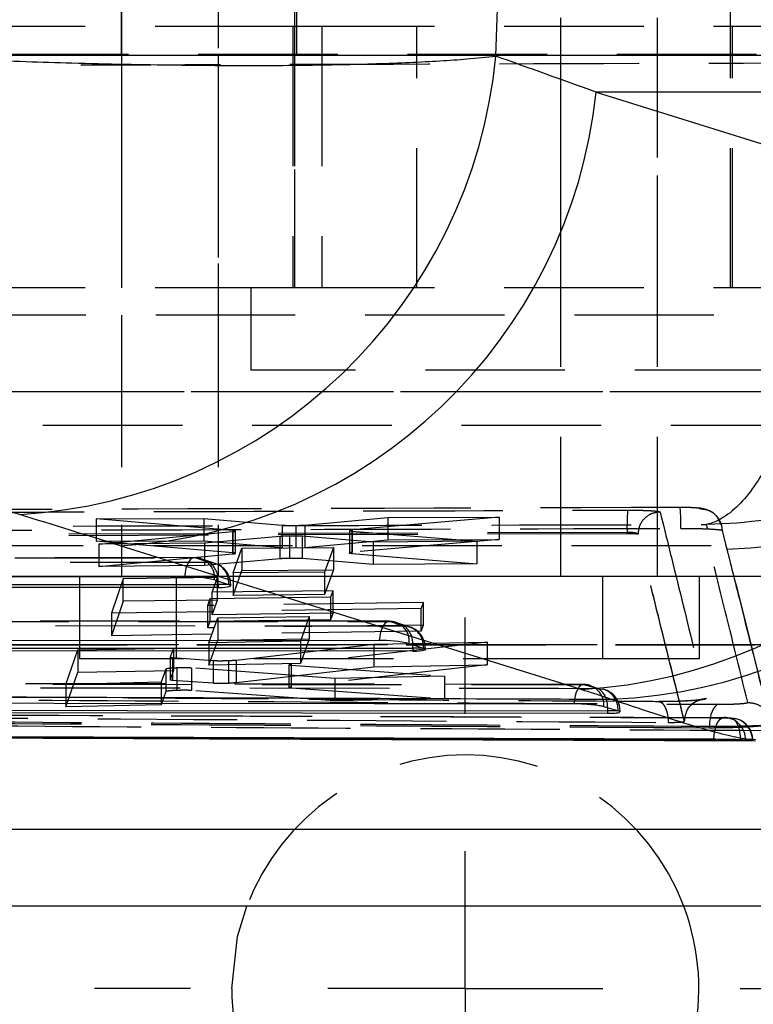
# Model space of a CAD drawing. Extents: x 62 to 743, y 47 to 577.
# Tile 6 of 22: x 323 to 336, y 96 to 114. Entities that reach past the tile are written whole.
import ezdxf

# ---------------------------------------------------------------- set-up
doc = ezdxf.new("R2010")
doc.units = 0
doc.header["$LTSCALE"] = 2
doc.linetypes.add('HIDDEN', pattern=[1.905, 1.27, -0.635])
doc.layers.get('0').update_dxf_attribs({"linetype": 'CONTINUOUS'})
doc.styles.add('SLDTEXTSTYLE0', font='TXT', dxfattribs={"width": 0.75})
doc.dimstyles.new('SLDDIMSTYLE0', dxfattribs={"dimtxt": 7, "dimasz": 6.604, "dimexe": 0, "dimexo": 0.0625, "dimgap": 1.75, "dimtad": 1, "dimdec": 0, "dimrnd": 1e-09, "dimzin": 12, "dimtxsty": 'SLDTEXTSTYLE0', "dimsah": 1, "dimcen": 0.09, "dimazin": 3, "dimtfac": 1, "dimtdec": 0, "dimtofl": 0, "dimtmove": 0, "dimatfit": 3, "dimtolj": 1, "dimtzin": 12})

# ---------------------------------------------------------------- blocks, each defined once
blk = doc.blocks.new('_D_7')
at = {"color": 179, "linetype": 'CONTINUOUS'}
for p, q in [((219.53, 110.8), (219.53, 47.315)), ((374.379, 90.45), (374.379, 47.315)), ((374.379, 49.315), (219.53, 49.315))]:
    blk.add_line(p, q, dxfattribs=at)
for points in [[(219.53, 49.315), (226.134, 48.299), (226.134, 50.331)], [(374.379, 49.315), (367.775, 50.331), (367.775, 48.299)]]:
    blk.add_solid(points, dxfattribs=at)
at = {"color": 179, "linetype": 'CONTINUOUS', "insert": (287.21, 58.339, -50.05), "char_height": 7, "attachment_point": 1, "style": 'SLDTEXTSTYLE0'}
blk.add_mtext('155', dxfattribs=at)
blk = doc.blocks.new('SW_CENTERMARKSYMBOL_6')
at = {"color": 0, "linetype": 'CONTINUOUS'}
for p, q in [((0, 5), (0, 6.75)), ((0, 0), (0, 2.5)), ((-5, 0), (-6.75, 0)), ((0, 0), (-2.5, 0)), ((0, 0), (0, -2.5)), ((0, 0), (2.5, 0)), ((5, 0), (6.75, 0)), ((0, -5), (0, -6.75))]:
    blk.add_line(p, q, dxfattribs=at)

msp = doc.modelspace()

# ---------------------------------------------------------------- linework, layer by layer
at = {"color": 7, "linetype": 'HIDDEN'}
for p, q in [((324.619294, 135.147952), (324.619294, 103.947952)), ((326.378844, 135.147952), (326.378844, 103.947952)), ((332.619294, 103.947952), (332.619294, 135.147952)), ((334.378844, 103.947952), (334.378844, 135.147952)), ((327.770206, 130.400186), (327.770206, 109.200186)), ((335.707706, 109.200186), (335.707706, 130.400186)), ((324.614125, 118.173014), (324.614125, 113.423015)), ((327.814125, 113.423015), (327.814125, 118.173014)), ((327.771979, 113.950186), (317.065512, 113.950186)), ((324.619294, 113.950186), (324.619294, 109.200186)), ((327.738956, 113.950186), (327.738956, 109.200186)), ((327.771979, 113.950186), (327.771979, 109.200186)), ((328.270494, 113.950186), (327.771979, 113.950186)), ((328.270494, 113.950186), (328.270494, 109.200186)), ((337.937011, 113.950186), (328.270494, 113.950186)), ((329.993996, 109.200186), (329.993996, 113.950186)), ((332.619294, 109.200186), (332.619294, 113.950186)), ((335.738956, 109.200186), (335.738956, 113.950186)), ((337.029212, 113.423015), (315.03491, 113.423015)), ((338.781631, 113.421844), (316.787328, 113.421844)), ((318.398158, 113.447953), (339.825402, 113.447953)), ((326.378844, 113.447953), (326.378844, 108.697953)), ((334.378844, 108.697953), (334.378844, 113.447953)), ((327.771979, 109.200186), (317.065512, 109.200186)), ((326.976457, 109.200186), (326.976457, 107.700186)), ((328.270494, 109.200186), (327.771979, 109.200186)), ((337.937011, 109.200186), (328.270494, 109.200186)), ((339.214031, 108.699122), (317.219729, 108.699122)), ((339.214137, 108.697953), (317.219836, 108.697953)), ((324.619294, 108.697953), (324.619294, 103.947952)), ((326.378844, 108.697953), (326.378844, 103.947952)), ((332.619294, 103.947952), (332.619294, 108.697953)), ((334.378844, 103.947952), (334.378844, 108.697953)), ((336.501456, 107.700186), (326.976457, 107.700186)), ((339.859439, 107.30378), (317.865136, 107.30378)), ((341.003635, 107.30378), (319.009333, 107.30378)), ((319.378844, 106.697952), (374.378844, 106.697952)), ((319.378844, 106.697952), (344.732889, 106.697952)), ((324.158565, 104.994409), (326.11812, 105.002936)), ((326.647737, 104.782552), (324.158565, 104.994409)), ((324.158565, 104.994409), (324.158565, 104.588865)), ((326.11812, 105.002936), (326.11812, 104.597527)), ((326.11812, 105.002936), (327.546111, 104.880417)), ((327.957188, 104.882588), (329.465977, 105.0174)), ((331.4964, 105.026112), (328.821915, 104.792797)), ((329.465977, 105.0174), (331.4964, 105.026112)), ((329.465977, 105.0174), (329.465977, 104.611857)), ((331.4964, 105.026112), (331.4964, 104.620274)), ((326.647739, 104.782552), (326.647737, 104.376171)), ((327.546111, 104.880417), (327.546111, 104.474382)), ((327.793795, 104.87532), (327.793795, 104.469238)), ((327.957188, 104.882588), (327.957188, 104.476523)), ((328.768223, 104.782458), (328.768223, 104.375813)), ((328.821915, 104.792797), (328.781472, 104.787715)), ((328.821915, 104.792797), (328.821915, 104.386192)), ((335.26433, 104.890706), (335.288787, 104.812662)), ((336.422628, 101.349998), (335.53932, 104.881132)), ((333.822894, 104.748132), (321.394253, 104.70747)), ((333.822894, 104.72365), (321.394253, 104.681067)), ((324.209806, 104.536523), (326.642307, 104.763027)), ((327.504047, 104.674996), (326.134049, 104.550718)), ((326.642307, 104.763027), (326.642307, 104.356566)), ((326.69456, 104.366969), (326.69456, 104.773393)), ((327.504047, 104.674996), (327.504047, 104.268073)), ((327.681516, 104.682563), (327.681516, 104.275645)), ((329.200896, 104.572847), (327.91167, 104.677715)), ((327.91167, 104.677715), (327.91167, 104.270742)), ((327.957188, 104.476523), (329.465977, 104.611857)), ((328.814126, 104.773515), (328.814126, 104.36682)), ((328.814126, 104.773515), (331.08963, 104.586191)), ((331.4964, 104.620274), (328.821915, 104.386192)), ((329.465977, 104.611857), (331.4964, 104.620274)), ((333.822894, 104.72365), (333.822894, 104.748132)), ((334.020884, 104.713759), (334.020879, 104.713856)), ((334.020884, 104.712173), (334.020884, 104.713759)), ((339.16328, 104.505122), (317.168978, 104.505122)), ((324.158565, 104.588865), (326.11812, 104.597527)), ((326.647737, 104.376171), (324.158565, 104.588865)), ((326.134049, 104.550718), (324.209806, 104.536523)), ((324.209806, 104.536523), (324.209806, 104.129512)), ((326.11812, 104.597527), (327.546111, 104.474382)), ((326.134049, 104.550718), (326.134049, 104.143528)), ((326.652567, 104.009924), (326.812561, 104.461785)), ((326.812561, 104.461785), (328.478553, 104.474792)), ((326.812561, 104.461785), (326.812561, 104.054191)), ((328.478553, 104.474792), (328.318483, 104.027589)), ((328.478553, 104.474792), (328.478553, 104.06692)), ((331.08963, 104.586191), (329.200896, 104.572847)), ((329.200896, 104.572847), (329.200896, 104.165204)), ((331.08963, 104.586191), (331.08963, 104.178164)), ((325.946885, 104.288549), (311.227362, 104.294606)), ((311.251833, 104.290781), (325.971357, 104.284724)), ((324.209806, 104.129512), (326.642307, 104.356566)), ((325.971357, 104.284724), (326.227101, 104.201167)), ((326.32855, 104.184917), (326.072807, 104.268474)), ((327.504047, 104.268073), (326.134049, 104.143528)), ((329.200896, 104.165204), (327.91167, 104.270742)), ((328.821915, 104.386192), (328.781472, 104.381091)), ((328.814126, 104.36682), (331.08963, 104.178164)), ((326.227101, 104.201167), (311.414263, 104.207262)), ((326.134049, 104.143528), (324.209806, 104.129512)), ((326.812561, 104.054191), (328.478553, 104.06692)), ((328.478553, 104.06692), (328.318483, 103.618416)), ((331.08963, 104.178164), (329.200896, 104.165204)), ((339.214137, 103.947952), (317.219836, 103.947952)), ((339.783, 103.945023), (317.788699, 103.945023)), ((341.080074, 103.945023), (319.085772, 103.945023)), ((323.856794, 103.947952), (323.856794, 102.447953)), ((324.654194, 103.905858), (324.437085, 103.278916)), ((326.367618, 103.925287), (324.654194, 103.905858)), ((324.654194, 103.497388), (324.654194, 103.905858)), ((325.616344, 103.947952), (325.616344, 102.447953)), ((326.27456, 103.659506), (326.367618, 103.925287)), ((326.367618, 103.516407), (326.367618, 103.925287)), ((326.652567, 103.601141), (326.812561, 104.054191)), ((328.318483, 104.027589), (326.652567, 104.009924)), ((326.652567, 104.009924), (326.652567, 103.601141)), ((328.318483, 104.027589), (328.318483, 103.618416)), ((333.381794, 102.447953), (333.381794, 103.947952)), ((335.141344, 102.447953), (335.141344, 103.947952)), ((326.577938, 103.798993), (326.608422, 103.798993)), ((326.608461, 103.77798), (326.608461, 103.798993)), ((326.190422, 103.418991), (326.234327, 103.544521)), ((326.234327, 103.544521), (328.432296, 103.573889)), ((326.234327, 103.135142), (326.234327, 103.544521)), ((328.472529, 103.687379), (326.27456, 103.659506)), ((326.27456, 103.250241), (326.27456, 103.659506)), ((328.318483, 103.618416), (326.652567, 103.601141)), ((328.432296, 103.573889), (328.472529, 103.687379)), ((328.432296, 103.16392), (328.432296, 103.573889)), ((328.472529, 103.277534), (328.472529, 103.687379)), ((324.654194, 103.497388), (324.437085, 102.869922)), ((330.07796, 103.362219), (324.437085, 103.278916)), ((326.367618, 103.516407), (324.654194, 103.497388)), ((330.117871, 103.473796), (326.190422, 103.418991)), ((326.190422, 103.009526), (326.190422, 103.418991)), ((326.27456, 103.250241), (326.367618, 103.516407)), ((330.07796, 103.362219), (330.117871, 103.473796)), ((330.07796, 102.951668), (330.07796, 103.362219)), ((330.117871, 103.063291), (330.117871, 103.473796)), ((324.437085, 103.278916), (324.437085, 102.869922)), ((326.212377, 102.741677), (326.372356, 103.195589)), ((328.472529, 103.277534), (326.27456, 103.250241)), ((326.372356, 103.195589), (328.038347, 103.221299)), ((326.372356, 103.195589), (326.372356, 102.785986)), ((328.038347, 103.221299), (327.87829, 102.771688)), ((328.038347, 103.221299), (328.038347, 102.811238)), ((328.432296, 103.16392), (328.472529, 103.277534)), ((329.490089, 103.130911), (313.477746, 103.137499)), ((313.502218, 103.133675), (329.51456, 103.127085)), ((329.770305, 103.043528), (313.664648, 103.050156)), ((326.190422, 103.009526), (326.234327, 103.135142)), ((330.117871, 103.063291), (326.190422, 103.009526)), ((326.234327, 103.135142), (328.432296, 103.16392)), ((329.51456, 103.127085), (329.770305, 103.043528)), ((329.871754, 103.027279), (329.616011, 103.110835)), ((330.07796, 102.951668), (330.117871, 103.063291)), ((330.07796, 102.951668), (324.437085, 102.869922)), ((326.372356, 102.785986), (328.038347, 102.811238)), ((328.038347, 102.811238), (327.87829, 102.361886)), ((339.964192, 102.700882), (317.969889, 102.700882)), ((339.964352, 102.697952), (317.970051, 102.697952)), ((340.898883, 102.700882), (318.904581, 102.700882)), ((323.829035, 102.612376), (325.565285, 102.645427)), ((325.565285, 102.645427), (325.507185, 102.479823)), ((325.565285, 102.645427), (325.565285, 102.236319)), ((326.212377, 102.332305), (326.372356, 102.785986)), ((327.87829, 102.771688), (326.212377, 102.741677)), ((326.212377, 102.741677), (326.212377, 102.332305)), ((326.708618, 102.427158), (329.215887, 102.712611)), ((331.278916, 102.749264), (327.710898, 102.350064)), ((327.87829, 102.771688), (327.87829, 102.361886)), ((329.215887, 102.712611), (331.278916, 102.749264)), ((329.215887, 102.712611), (329.215887, 102.302616)), ((330.121142, 102.641353), (330.151626, 102.641353)), ((330.151665, 102.620343), (330.151665, 102.641353)), ((331.278916, 102.749264), (331.278916, 102.338901)), ((323.610197, 101.982025), (323.829037, 102.612376)), ((323.829037, 102.612376), (323.829035, 102.203812)), ((325.507118, 102.479473), (325.507118, 102.070587)), ((325.507185, 102.479823), (325.507185, 102.070939)), ((325.552319, 102.471037), (325.552319, 102.062153)), ((325.552319, 102.471037), (326.288962, 102.418078)), ((333.381794, 102.447953), (323.856794, 102.447953)), ((325.631167, 102.282325), (325.631167, 101.873733)), ((328.505921, 102.090191), (325.896134, 102.281339)), ((325.896134, 102.281339), (325.896134, 101.872694)), ((327.87829, 102.361886), (326.212377, 102.332305)), ((326.288962, 102.418078), (326.288962, 102.009108)), ((326.567617, 102.417637), (326.567617, 102.008607)), ((326.708618, 102.427157), (326.708618, 102.018084)), ((326.708618, 102.018084), (329.215887, 102.302616)), ((327.665876, 102.339862), (327.665876, 101.930786)), ((327.710898, 102.350064), (327.674848, 102.344315)), ((327.709722, 102.331614), (327.709722, 101.922551)), ((327.709722, 102.331614), (330.499467, 102.132397)), ((327.710898, 102.350064), (327.710898, 101.940962)), ((331.278916, 102.338901), (327.710898, 101.940962)), ((329.215887, 102.302616), (331.278916, 102.338901)), ((335.141344, 102.447953), (333.381794, 102.447953)), ((323.610197, 101.574484), (323.829037, 102.203812)), ((323.829035, 102.203812), (325.565285, 102.236319)), ((325.430819, 102.262087), (325.346342, 102.021143)), ((325.430819, 102.262087), (325.430819, 101.853577)), ((325.565285, 102.236319), (325.507185, 102.070939)), ((330.499467, 102.132397), (328.505921, 102.090191)), ((330.499467, 102.132397), (330.499467, 101.723673)), ((333.033431, 101.982716), (315.728367, 102.000859)), ((325.346342, 102.021143), (323.610197, 101.982025)), ((323.610197, 101.982025), (323.610197, 101.574484)), ((325.346342, 102.021143), (325.346342, 101.613158)), ((325.552319, 102.062153), (326.288962, 102.009108)), ((327.710898, 101.940962), (327.674848, 101.93523)), ((327.709722, 101.922551), (330.499467, 101.723673)), ((328.505921, 102.090191), (328.505921, 101.681657)), ((327.287926, 101.713266), (320.188423, 101.761263)), ((327.282458, 101.718131), (320.20175, 101.76621)), ((325.430819, 101.853577), (325.346342, 101.613158)), ((328.505921, 101.681657), (325.896134, 101.872694)), ((325.346342, 101.613158), (323.610197, 101.574484)), ((330.499467, 101.723673), (328.505921, 101.681657)), ((333.662, 101.502398), (333.694739, 101.502398)), ((333.69487, 101.484328), (333.69487, 101.502398)), ((335.619319, 101.378981), (335.586555, 101.380629)), ((334.866036, 101.318894), (334.866023, 101.319201)), ((334.86603, 101.309892), (334.86603, 101.31871)), ((334.866036, 101.31871), (334.866036, 101.318894)), ((335.320785, 101.190096), (335.320785, 101.215938)), ((335.709682, 101.370851), (335.732071, 101.370063)), ((318.918806, 101.027742), (325.371171, 100.999402)), ((333.959734, 100.967448), (336.004814, 100.960242)), ((335.88505, 100.964889), (335.88505, 100.96043)), ((335.921823, 100.97472), (335.978659, 100.97472)), ((335.978659, 100.97472), (335.978659, 100.971682)), ((336.104629, 100.962376), (336.104629, 100.964889)), ((336.104629, 100.964889), (336.112169, 100.964889)), ((340.975321, 99.342125), (318.981019, 99.342125))]:
    msp.add_line(p, q, dxfattribs=at)
at = {"color": 7, "linetype": 'CONTINUOUS'}
for p, q in [((341.850469, 112.757771), (333.259678, 112.757771)), ((333.259678, 112.757771), (341.646757, 110.143872)), ((332.985976, 101.891112), (324.598896, 104.50501)), ((311.050198, 103.947995), (325.769723, 103.941938)), ((311.568565, 103.805088), (326.381401, 103.798993)), ((326.381401, 103.746723), (311.568565, 103.752819)), ((326.314739, 103.885111), (326.570484, 103.801555)), ((326.381401, 103.798993), (326.381401, 103.746723)), ((313.300583, 102.790888), (329.312927, 102.7843)), ((313.818949, 102.647981), (329.924605, 102.641353)), ((329.857943, 102.727473), (330.113687, 102.643916)), ((329.924605, 102.641353), (329.924605, 102.589084)), ((329.924605, 102.589084), (313.818949, 102.595713)), ((333.656819, 101.503881), (333.401098, 101.577006)), ((316.069334, 101.478627), (333.467808, 101.458613)), ((333.467808, 101.502398), (333.467808, 101.458613)), ((333.662, 101.502398), (333.656819, 101.503881)), ((335.978659, 100.971682), (335.921823, 100.97472)), ((336.104629, 100.962376), (335.978659, 100.971682)), ((336.004814, 100.960242), (336.160745, 100.959692)), ((336.108166, 100.961633), (336.104629, 100.962376)), ((339.887753, 99.342125), (317.89345, 99.342125)), ((339.964352, 97.947953), (317.970051, 97.947953))]:
    msp.add_line(p, q, dxfattribs=at)
at = {"color": 8, "linetype": 'CONTINUOUS'}
for p, q in [((326.381401, 103.798993), (326.379108, 103.864081)), ((326.577938, 103.798993), (326.381401, 103.798993)), ((329.924605, 102.641353), (329.922312, 102.706442)), ((330.121142, 102.641353), (329.924605, 102.641353)), ((333.466088, 101.559238), (333.467808, 101.502398)), ((333.662431, 101.502398), (333.467808, 101.502398)), ((336.112169, 100.964889), (335.88505, 100.964889))]:
    msp.add_line(p, q, dxfattribs=at)
at = {"color": 7, "linetype": 'HIDDEN', "flags": 128}
for points in [[(335.538205, 104.888464), (335.538203, 104.888471), (335.538203, 104.888472), (335.538203, 104.888472), (335.5382, 104.888479), (335.468301, 105.025667), (335.39868, 105.095778), (335.325753, 105.141888), (335.26104, 105.167646), (335.211034, 105.180173), (335.166078, 105.187402), (335.044141, 105.197313), (334.886799, 105.201991), (334.789, 105.202194)], [(335.554044, 104.782314), (335.565917, 104.735053), (335.615984, 104.535738), (335.639748, 104.441118)], [(325.971357, 104.284724), (325.936518, 104.287872), (325.902064, 104.275629), (325.869308, 104.24846), (325.839491, 104.207397), (325.813743, 104.154), (325.793047, 104.090295), (325.778185, 104.018701), (325.769723, 103.941938)], [(329.51456, 103.127085), (329.479721, 103.130233), (329.445268, 103.117989), (329.412511, 103.090821), (329.382694, 103.049759), (329.356947, 102.99636), (329.336251, 102.932656), (329.321389, 102.861064), (329.312927, 102.7843)], [(315.749359, 101.992888), (316.478283, 101.992182), (319.393978, 101.989435), (331.056706, 101.979589), (333.055417, 101.978062)], [(333.309893, 101.905664), (332.580976, 101.906344), (329.665304, 101.909133), (318.002568, 101.92148), (315.910528, 101.923924)], [(333.055417, 101.978062), (333.020592, 101.980122), (332.986241, 101.96683), (332.953668, 101.938691), (332.924107, 101.896772), (332.898678, 101.842664), (332.878346, 101.778414), (332.86388, 101.70646), (332.85583, 101.629529)], [(333.055417, 101.978062), (333.126404, 101.970155), (333.147447, 101.964729)], [(333.309893, 101.905664), (333.380945, 101.897741), (333.396726, 101.893809)], [(335.48839, 101.621065), (335.45542, 101.60893), (335.423962, 101.582926), (335.395127, 101.54397), (335.369931, 101.493439), (335.349264, 101.433115), (335.333857, 101.365125), (335.324251, 101.291871), (335.320785, 101.215938)], [(335.402979, 100.984342), (335.40743, 101.063201), (335.418558, 101.138672), (335.435935, 101.207865), (335.458898, 101.268131), (335.486566, 101.317162), (335.51788, 101.353079), (335.55164, 101.374509), (335.586555, 101.380629)], [(335.709682, 101.370851), (335.744211, 101.362122), (335.777303, 101.338388), (335.807709, 101.300549), (335.834279, 101.250028), (335.856009, 101.188736), (335.87208, 101.118991), (335.881883, 101.043424), (335.88505, 100.964889)]]:
    msp.add_lwpolyline(points, dxfattribs=at)
at = {"color": 7, "linetype": 'CONTINUOUS', "flags": 128}
for points in [[(332.85583, 101.629529), (332.136901, 101.629969), (329.221358, 101.631802), (317.559178, 101.640033), (315.550531, 101.64162)], [(316.069334, 101.520406), (324.726469, 101.51089), (333.467808, 101.502398)], [(326.628844, 96.450185), (326.735401, 97.395901), (326.901509, 97.947953)]]:
    msp.add_lwpolyline(points, dxfattribs=at)
at = {"color": 7, "linetype": 'CONTINUOUS'}
for centre, radius, start, end in [((322.231673, 114.306255), 9.247082, 273.3273997, 354.4478509), ((324.07184, 113.728993), 9.239029, 273.2703131, 353.9658233), ((332.458924, 111.115089), 9.239023, 273.2702853, 353.9658509), ((333.168815, 110.973837), 9.265789, 272.1915564, 353.7654661), ((325.808384, 101.670733), 2.271534, 77.1198182, 90.9752125), ((326.493904, 103.566621), 0.2471, 70.1181066, 71.9458793), ((329.351583, 100.513085), 2.271544, 77.1197487, 90.9750882), ((330.038447, 102.412964), 0.2429, 70.0958651, 71.955317), ((330.878844, 96.450186), 4.25, 180, 20.6351321)]:
    msp.add_arc(centre, radius, start, end, dxfattribs=at)
at = {"color": 7, "linetype": 'HIDDEN'}
for centre, radius, start, end in [((335.343685, 113.573419), 9.137098, 271.8568362, 354.8785176), ((337.37404, 104.850468), 3.552621, 175.1091977, 181.6506853), ((331.762045, 104.913931), 3.040032, 358.2739087, 5.4324437), ((325.946718, 103.882549), 0.406, 71.9067015, 89.9764231), ((325.956022, 103.924209), 0.360841, 353.7797457, 87.564375), ((326.211765, 103.84065), 0.360843, 353.7801868, 87.564066), ((325.979939, 103.886895), 0.39982, 356.7289879, 51.8164225), ((326.202462, 103.798993), 0.406, 0, 71.9067015), ((329.489922, 102.724911), 0.406, 71.9067015, 89.9764231), ((329.499228, 102.766571), 0.360839, 353.7795482, 87.5647046), ((329.75497, 102.683013), 0.360842, 353.779942, 87.5643107), ((329.523145, 102.729257), 0.399819, 356.7287468, 51.816545), ((329.745665, 102.641354), 0.406, 0, 71.9067015), ((333.033125, 101.575157), 0.406, 73.6455741, 89.9576538), ((333.026223, 101.608592), 0.376203, 355.1838112, 71.2022637), ((333.072648, 101.590271), 0.394662, 355.4901332, 53.0487446), ((333.288869, 101.502398), 0.406, 0, 74.5939554), ((333.280634, 101.534664), 0.377442, 355.3219384, 72.0867405), ((335.581782, 100.97472), 0.406, 84.6951309, 89.8180564), ((335.578482, 100.980846), 0.400224, 359.1229161, 84.1436055), ((335.703098, 100.96955), 0.401559, 359.3348768, 85.862437), ((335.706169, 100.964889), 0.406, 360, 86.3422087), ((330.878844, 96.450186), 4.25, 20.6351321, 159.3648679)]:
    msp.add_arc(centre, radius, start, end, dxfattribs=at)
at = {"color": 7, "linetype": 'CONTINUOUS'}
for centre, major_axis, ratio, start_param, end_param in [((295.580959, 118.950186), (0, 71.05), 0.50617666, 4.634356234, 4.790421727), ((252.118152, 118.950186), (213.150126, -68.396847), 0.090240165, 1.209388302, 1.218622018), ((251.563768, 109.901258), (210.910054, -60.052209), 0.071467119, 1.237609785, 1.246843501), ((326.202462, 103.802854), (0.405988, -0.025259), 0.123467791, 5.176491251, 6.681105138), ((329.745665, 102.645216), (0.405988, -0.025259), 0.123467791, 5.176491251, 6.681105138), ((310.035665, 101.889241), (25.607483, -1.593414), 0.123473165, 0.417523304, 0.467332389)]:
    msp.add_ellipse(centre, major_axis=major_axis, ratio=ratio, start_param=start_param, end_param=end_param, dxfattribs=at)
for points, knots in [([(317.941138, 113.571806), (318.742639, 113.518276), (320.064218, 113.430011), (322.04455, 113.341815), (323.814419, 113.282389), (325.558664, 113.247659), (327.207016, 113.239246), (328.644365, 113.254813), (329.895557, 113.294996), (330.820751, 113.349023), (331.264743, 113.394216), (331.435373, 113.411584)], [0, 0, 0, 0, 0.164070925, 0.270532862, 0.376994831, 0.501028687, 0.609502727, 0.717976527, 0.825447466, 0.932918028, 1, 1, 1, 1]), ([(322.768387, 105.074762), (322.751527, 105.079687), (322.681096, 105.100261), (322.500945, 105.135913), (322.240383, 105.169775), (321.95741, 105.195407), (321.68753, 105.211417), (321.50347, 105.213483), (321.423174, 105.214384)], [0, 0, 0, 0, 0.06820436, 0.284920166, 0.501796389, 0.625535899, 0.836639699, 1, 1, 1, 1]), ([(314.731768, 101.78788), (317.061389, 101.778208), (322.516084, 101.755562), (328.777923, 101.731855), (332.710368, 101.717742), (333.523144, 101.714825)], [0, 0, 0, 0, 0.371616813, 0.870122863, 1, 1, 1, 1]), ([(333.401098, 101.577006), (333.380793, 101.582068), (333.337718, 101.592807), (333.230463, 101.608107), (333.100179, 101.620585), (332.968417, 101.628196), (332.890864, 101.629114), (332.85583, 101.629529)], [0, 0, 0, 0, 0.189094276, 0.401142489, 0.613203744, 0.825267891, 1, 1, 1, 1]), ([(333.467808, 101.458613), (333.506464, 101.45908), (333.583772, 101.460015), (333.664414, 101.467538), (333.683131, 101.475647), (333.692502, 101.479707)], [0, 0, 0, 0, 0.3330520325, 0.6660766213, 1, 1, 1, 1]), ([(333.689876, 101.484328), (333.690198, 101.487521), (333.690769, 101.493186), (333.670741, 101.499599), (333.662, 101.502398)], [0, 0, 0, 0, 0.563609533, 1, 1, 1, 1]), ([(335.402979, 100.984342), (335.162857, 100.985078), (333.950814, 100.988793), (328.851109, 101.004781), (323.197737, 101.023902), (318.516302, 101.041304), (317.722532, 101.044254)], [0, 0, 0, 0, 0.040743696, 0.205657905, 0.865313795, 1, 1, 1, 1]), ([(318.217949, 101.030467), (321.33204, 101.018055), (324.860603, 101.003992), (330.749657, 100.982466), (333.524588, 100.972968), (335.88505, 100.964889)], [0, 0, 0, 0, 0.528794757, 0.59917508, 1, 1, 1, 1]), ([(318.217949, 101.028247), (321.162472, 101.016088), (327.051521, 100.991769), (332.94054, 100.970876), (335.88505, 100.96043)], [0, 0, 0, 0, 0.499999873, 1, 1, 1, 1]), ([(335.921823, 100.97472), (335.89313, 100.975742), (335.835746, 100.977786), (335.710692, 100.98074), (335.574137, 100.983046), (335.468914, 100.984084), (335.415244, 100.984294), (335.402979, 100.984342)], [0, 0, 0, 0, 0.232772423, 0.465532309, 0.698289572, 0.931051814, 1, 1, 1, 1]), ([(335.88505, 100.96043), (335.923881, 100.960328), (336.001543, 100.960126), (336.082396, 100.960348), (336.100824, 100.960942), (336.110039, 100.961238)], [0, 0, 0, 0, 0.3333302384, 0.6666587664, 1, 1, 1, 1])]:
    msp.add_open_spline(points, degree=3, knots=knots, dxfattribs=at)
at = {"color": 7, "linetype": 'HIDDEN'}
for points, knots in [([(337.854033, 113.285775), (334.455409, 113.276463), (327.71035, 113.257983), (320.965296, 113.23606), (317.618863, 113.225183)], [0, 0, 0, 0, 0.503868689, 1, 1, 1, 1]), ([(337.854033, 113.285775), (337.830361, 112.817903), (337.783015, 111.882124), (337.637017, 110.550863), (337.441783, 109.317595), (337.182636, 108.121917), (336.851507, 107.014738), (336.414903, 105.981066), (335.883546, 105.194356), (335.475797, 104.936613), (335.266168, 104.891105), (335.26433, 104.890706)], [0, 0, 0, 0, 0.106349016, 0.212706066, 0.315932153, 0.419168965, 0.545359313, 0.671572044, 0.830899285, 0.998516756, 1, 1, 1, 1]), ([(344.238583, 112.914391), (344.153012, 112.450125), (343.981862, 111.521556), (343.468179, 110.211699), (342.786193, 109.006757), (341.884938, 107.848453), (340.737137, 106.788784), (339.227559, 105.817533), (337.394752, 105.10651), (335.991173, 104.906655), (335.270651, 104.890845), (335.26433, 104.890706)], [0, 0, 0, 0, 0.1063495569, 0.2127071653, 0.315933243, 0.4191702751, 0.5453603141, 0.6715732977, 0.8309004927, 0.9985164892, 1, 1, 1, 1]), ([(334.788423, 105.201737), (330.005472, 105.187787), (325.221726, 105.173836), (320.437744, 105.158909), (320.436948, 105.158906)], [0, 0, 0, 0, 0.999833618, 1, 1, 1, 1]), ([(321.401422, 105.112546), (321.671994, 105.1135), (323.024854, 105.118268), (327.169163, 105.13251), (331.042903, 105.144624), (333.834355, 105.153354)], [0, 0, 0, 0, 0.065287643, 0.326437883, 1, 1, 1, 1]), ([(333.834355, 105.153353), (333.902719, 105.153115), (334.03944, 105.152639), (334.218791, 105.146597), (334.351863, 105.13737), (334.415318, 105.127517), (334.42244, 105.121171), (334.42485, 105.119024)], [0, 0, 0, 0, 0.221612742, 0.443205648, 0.664853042, 0.886625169, 1, 1, 1, 1]), ([(335.146345, 105.180987), (335.144822, 105.182309), (335.140384, 105.186159), (335.101371, 105.192118), (335.020469, 105.197672), (334.911936, 105.201298), (334.829503, 105.201591), (334.788423, 105.201737)], [0, 0, 0, 0, 0.11579165, 0.337253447, 0.55866041, 0.780056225, 1, 1, 1, 1]), ([(335.146337, 105.180987), (335.199739, 105.175147), (335.306545, 105.163467), (335.441462, 105.069875), (335.534483, 104.937477), (335.547613, 104.833323), (335.554044, 104.782313)], [0, 0, 0, 0, 0.252536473, 0.505073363, 0.757609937, 1, 1, 1, 1]), ([(336.02001, 101.654487), (335.863753, 102.287022), (335.574752, 103.456911), (335.28118, 104.638335), (335.146337, 105.180987)], [0, 0, 0, 0, 0.540679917, 1, 1, 1, 1]), ([(334.42485, 105.119024), (334.371889, 105.112671), (334.265969, 105.099963), (334.132567, 105.006157), (334.039225, 104.872548), (334.026994, 104.766753), (334.020879, 104.713856)], [0, 0, 0, 0, 0.249999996, 0.500000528, 0.749999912, 1, 1, 1, 1]), ([(334.42485, 105.119024), (334.565353, 104.550951), (334.846608, 103.413806), (335.123673, 102.287776), (335.262326, 101.724267)], [0, 0, 0, 0, 0.499561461, 1, 1, 1, 1]), ([(319.929325, 104.854465), (322.448861, 104.860779), (327.560493, 104.873588), (332.672197, 104.884946), (335.26433, 104.890706)], [0, 0, 0, 0, 0.4929024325, 1, 1, 1, 1]), ([(320.449543, 104.782203), (320.691093, 104.782932), (322.014918, 104.786925), (326.798608, 104.801045), (331.340798, 104.813144), (334.800698, 104.822361)], [0, 0, 0, 0, 0.050494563, 0.276738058, 1, 1, 1, 1]), ([(326.642307, 104.763027), (326.657484, 104.764723), (326.687837, 104.768114), (326.698861, 104.773818), (326.684907, 104.778831), (326.658917, 104.781433), (326.647739, 104.782552)], [0, 0, 0, 0, 0.2662579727, 0.5324981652, 0.798917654, 1, 1, 1, 1]), ([(327.546111, 104.880417), (327.565447, 104.879133), (327.604121, 104.876565), (327.685548, 104.874751), (327.751264, 104.874706), (327.786897, 104.87522), (327.793795, 104.87532)], [0, 0, 0, 0, 0.308938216, 0.617910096, 0.926042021, 1, 1, 1, 1]), ([(327.793795, 104.87532), (327.821878, 104.875974), (327.878043, 104.877283), (327.93016, 104.880295), (327.952774, 104.882213), (327.957188, 104.882588)], [0, 0, 0, 0, 0.44593443, 0.89185698, 1, 1, 1, 1]), ([(328.768765, 104.782458), (328.768586, 104.782387), (328.763835, 104.78049), (328.77851, 104.777228), (328.803338, 104.77464), (328.814126, 104.773515)], [0, 0, 0, 0, 0.0216434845, 0.5749286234, 1, 1, 1, 1]), ([(334.800698, 104.822361), (334.88787, 104.822049), (335.063061, 104.821421), (335.218859, 104.816097), (335.287027, 104.812749), (335.288787, 104.812662)], [0, 0, 0, 0, 0.491048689, 0.986860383, 1, 1, 1, 1]), ([(335.288787, 104.812662), (335.30413, 104.811886), (335.383274, 104.807882), (335.494592, 104.800161), (335.548535, 104.790089), (335.553155, 104.783577), (335.554051, 104.782314)], [0, 0, 0, 0, 0.096836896, 0.499511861, 0.902894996, 1, 1, 1, 1]), ([(327.681516, 104.682563), (327.653355, 104.681989), (327.596629, 104.680833), (327.538041, 104.677775), (327.511578, 104.675612), (327.504047, 104.674996)], [0, 0, 0, 0, 0.4136009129, 0.8331122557, 1, 1, 1, 1]), ([(327.91167, 104.677715), (327.89731, 104.678664), (327.86382, 104.680876), (327.791664, 104.682804), (327.725716, 104.68307), (327.689092, 104.68265), (327.681516, 104.682563)], [0, 0, 0, 0, 0.249308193, 0.581414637, 0.913414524, 1, 1, 1, 1]), ([(334.020879, 104.713856), (334.02007, 104.715985), (334.017667, 104.722309), (333.996564, 104.732141), (333.952066, 104.74137), (333.891866, 104.747422), (333.845874, 104.7479), (333.822894, 104.748139)], [0, 0, 0, 0, 0.112958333, 0.335486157, 0.557458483, 0.778873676, 1, 1, 1, 1]), ([(334.020884, 104.712173), (334.01823, 104.713578), (334.012922, 104.716386), (333.976686, 104.719959), (333.924099, 104.722516), (333.869335, 104.723627), (333.834684, 104.723644), (333.822894, 104.723649)], [0, 0, 0, 0, 0.221134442, 0.442235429, 0.663653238, 0.885558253, 1, 1, 1, 1]), ([(334.866023, 101.319201), (334.726167, 101.882667), (334.446699, 103.008616), (334.16274, 104.145709), (334.020884, 104.713759)], [0, 0, 0, 0, 0.500436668, 1, 1, 1, 1]), ([(334.866036, 101.309953), (334.7263, 101.874119), (334.446828, 103.002451), (334.162865, 104.142266), (334.020884, 104.712173)], [0, 0, 0, 0, 0.499999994, 1, 1, 1, 1]), ([(335.639748, 104.441118), (335.643379, 104.426659), (335.663677, 104.345828), (335.739817, 104.042534), (336.003305, 102.992302), (336.246953, 102.01624), (336.435595, 101.260537)], [0, 0, 0, 0, 0.01355208, 0.075758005, 0.284418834, 1, 1, 1, 1]), ([(326.642307, 104.356566), (326.657484, 104.358267), (326.687837, 104.361668), (326.698861, 104.367396), (326.684907, 104.372431), (326.658917, 104.375046), (326.647739, 104.376171)], [0, 0, 0, 0, 0.266257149, 0.532497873, 0.798917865, 1, 1, 1, 1]), ([(327.681516, 104.275645), (327.652948, 104.275062), (327.595813, 104.273897), (327.537444, 104.270816), (327.511295, 104.268668), (327.504047, 104.268073)], [0, 0, 0, 0, 0.41956261, 0.839121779, 1, 1, 1, 1]), ([(327.91167, 104.270742), (327.897311, 104.271697), (327.863821, 104.273924), (327.791665, 104.275871), (327.725717, 104.276149), (327.689093, 104.275731), (327.681516, 104.275645)], [0, 0, 0, 0, 0.2493046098, 0.581417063, 0.913408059, 1, 1, 1, 1]), ([(328.768765, 104.375813), (328.768586, 104.375741), (328.763845, 104.37384), (328.778507, 104.370555), (328.803338, 104.367951), (328.814126, 104.36682)], [0, 0, 0, 0, 0.0216909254, 0.5749782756, 1, 1, 1, 1]), ([(325.507185, 102.479823), (325.509026, 102.477996), (325.512461, 102.474587), (325.53968, 102.472162), (325.552319, 102.471037)], [0, 0, 0, 0, 0.535672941, 1, 1, 1, 1]), ([(325.631167, 102.282325), (325.603791, 102.281142), (325.549042, 102.278775), (325.484424, 102.273496), (325.440661, 102.267703), (325.434047, 102.263929), (325.430819, 102.262087)], [0, 0, 0, 0, 0.252645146, 0.505272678, 0.758571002, 1, 1, 1, 1]), ([(325.896134, 102.281339), (325.877842, 102.282366), (325.841256, 102.28442), (325.762596, 102.285155), (325.689684, 102.284248), (325.646389, 102.282825), (325.631167, 102.282325)], [0, 0, 0, 0, 0.282603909, 0.565227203, 0.847132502, 1, 1, 1, 1]), ([(326.288962, 102.418078), (326.307865, 102.417065), (326.345671, 102.415039), (326.425774, 102.414367), (326.502797, 102.415359), (326.54926, 102.416991), (326.567617, 102.417637)], [0, 0, 0, 0, 0.274030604, 0.548076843, 0.821447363, 1, 1, 1, 1]), ([(326.567617, 102.417637), (326.594806, 102.418882), (326.650682, 102.42144), (326.688964, 102.425217), (326.708618, 102.427157)], [0, 0, 0, 0, 0.48658732, 1, 1, 1, 1]), ([(327.668267, 102.339862), (327.667531, 102.339464), (327.663286, 102.337168), (327.679441, 102.334274), (327.701764, 102.332313), (327.709722, 102.331614)], [0, 0, 0, 0, 0.118905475, 0.685880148, 1, 1, 1, 1]), ([(325.507185, 102.070939), (325.509026, 102.069114), (325.512461, 102.065708), (325.53968, 102.06328), (325.552319, 102.062153)], [0, 0, 0, 0, 0.535671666, 1, 1, 1, 1]), ([(326.288962, 102.009108), (326.307865, 102.008093), (326.345673, 102.006062), (326.425777, 102.005369), (326.502799, 102.00635), (326.549262, 102.007968), (326.567617, 102.008607)], [0, 0, 0, 0, 0.274036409, 0.548083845, 0.821466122, 1, 1, 1, 1]), ([(326.567617, 102.008607), (326.594805, 102.009845), (326.650681, 102.01239), (326.688963, 102.016153), (326.708618, 102.018084)], [0, 0, 0, 0, 0.486579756, 1, 1, 1, 1]), ([(327.668267, 101.930786), (327.667531, 101.93039), (327.663282, 101.928106), (327.679439, 101.925207), (327.701763, 101.923249), (327.709722, 101.922551)], [0, 0, 0, 0, 0.118904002, 0.685875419, 1, 1, 1, 1]), ([(333.055417, 101.978062), (333.08983, 101.968026), (333.174626, 101.943298), (333.259477, 101.919691), (333.309893, 101.905664)], [0, 0, 0, 0, 0.405828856, 1, 1, 1, 1]), ([(325.631167, 101.873733), (325.603791, 101.872558), (325.549041, 101.870208), (325.484431, 101.864955), (325.440657, 101.859177), (325.434046, 101.855414), (325.430819, 101.853577)], [0, 0, 0, 0, 0.2526450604, 0.5052673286, 0.758526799, 1, 1, 1, 1]), ([(325.896134, 101.872694), (325.877841, 101.873723), (325.841255, 101.875783), (325.762593, 101.87653), (325.689681, 101.875643), (325.646387, 101.87423), (325.631167, 101.873733)], [0, 0, 0, 0, 0.282610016, 0.565240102, 0.847151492, 1, 1, 1, 1]), ([(319.309053, 101.722354), (322.005862, 101.704331), (327.399018, 101.668288), (332.792088, 101.636805), (335.488393, 101.621065)], [0, 0, 0, 0, 0.500042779, 1, 1, 1, 1]), ([(334.386805, 101.668928), (334.143816, 101.670389), (331.777531, 101.684623), (329.411233, 101.69972), (327.287926, 101.713266)], [0, 0, 0, 0, 0.10268788, 1, 1, 1, 1]), ([(335.262326, 101.724267), (335.257364, 101.72029), (335.246977, 101.711964), (335.152303, 101.698602), (335.003497, 101.686121), (334.814546, 101.676249), (334.597002, 101.669465), (334.459216, 101.669113), (334.386805, 101.668928)], [0, 0, 0, 0, 0.152253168, 0.318703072, 0.48313966, 0.649465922, 0.815784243, 1, 1, 1, 1]), ([(334.386805, 101.668928), (334.39269, 101.669411), (334.409635, 101.670801), (334.446243, 101.659486), (334.493875, 101.614752), (334.538267, 101.522264), (334.56597, 101.408955), (334.570836, 101.327593), (334.572999, 101.291442)], [0, 0, 0, 0, 0.063768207, 0.183625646, 0.398489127, 0.613341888, 0.828197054, 1, 1, 1, 1]), ([(334.912627, 101.505123), (334.91392, 101.509136), (334.929384, 101.557107), (334.993118, 101.619307), (335.074058, 101.674967), (335.13053, 101.696955), (335.160226, 101.704245), (335.159026, 101.703741), (335.148651, 101.702048), (335.111997, 101.697173), (335.026052, 101.689298), (334.881168, 101.680155), (334.688424, 101.672692), (334.51681, 101.669449), (334.426735, 101.669894), (334.399909, 101.670027)], [0, 0, 0, 0, 0.009454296, 0.113023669, 0.188268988, 0.238942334, 0.277193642, 0.309611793, 0.340965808, 0.409752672, 0.509787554, 0.637117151, 0.782780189, 0.93530864, 1, 1, 1, 1]), ([(335.262326, 101.724267), (335.210124, 101.717084), (335.105718, 101.702719), (334.975094, 101.608566), (334.883894, 101.475985), (334.87198, 101.371462), (334.866023, 101.319201)], [0, 0, 0, 0, 0.24999986, 0.499998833, 0.749998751, 1, 1, 1, 1]), ([(335.48839, 101.621065), (335.529352, 101.621136), (335.609496, 101.621274), (335.738512, 101.62506), (335.854603, 101.630865), (335.947291, 101.638323), (336.009426, 101.646619), (336.016477, 101.651864), (336.020002, 101.654487)], [0, 0, 0, 0, 0.172888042, 0.338271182, 0.5036976, 0.669135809, 0.834583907, 1, 1, 1, 1]), ([(336.020002, 101.654487), (336.074175, 101.649546), (336.182521, 101.639663), (336.320369, 101.546488), (336.414661, 101.414333), (336.428778, 101.310582), (336.435587, 101.260535)], [0, 0, 0, 0, 0.254329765, 0.5086617, 0.762992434, 1, 1, 1, 1]), ([(317.905375, 101.442883), (320.88078, 101.431612), (326.774523, 101.409286), (332.668234, 101.39012), (335.586555, 101.380629)], [0, 0, 0, 0, 0.504841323, 1, 1, 1, 1]), ([(335.709682, 101.370851), (335.466691, 101.371667), (334.25174, 101.375749), (329.148915, 101.393305), (323.502641, 101.414232), (318.828282, 101.433251), (318.041841, 101.436451)], [0, 0, 0, 0, 0.041260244, 0.206300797, 0.866463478, 1, 1, 1, 1]), ([(320.378407, 101.386106), (320.592647, 101.384563), (321.778796, 101.376025), (326.510338, 101.342629), (331.027621, 101.31395), (334.572999, 101.291442)], [0, 0, 0, 0, 0.045279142, 0.250689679, 1, 1, 1, 1]), ([(335.586555, 101.380629), (335.600385, 101.379369), (335.643063, 101.375481), (335.682812, 101.372718), (335.709682, 101.370851)], [0, 0, 0, 0, 0.3240332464, 1, 1, 1, 1]), ([(336.410786, 101.139599), (333.842469, 101.154025), (328.619272, 101.183363), (322.574522, 101.221276), (319.098248, 101.244599), (318.275952, 101.250116)], [0, 0, 0, 0, 0.424812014, 0.863942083, 1, 1, 1, 1]), ([(335.320785, 101.215938), (332.624115, 101.231705), (327.230775, 101.263238), (321.837403, 101.299346), (319.140716, 101.3174)], [0, 0, 0, 0, 0.499999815, 1, 1, 1, 1]), ([(335.320785, 101.190096), (332.624115, 101.205518), (327.230776, 101.236364), (321.837403, 101.271687), (319.140716, 101.289349)], [0, 0, 0, 0, 0.499999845, 1, 1, 1, 1]), ([(334.572999, 101.291442), (334.59268, 101.291473), (334.635023, 101.29154), (334.704779, 101.293458), (334.770318, 101.296669), (334.824646, 101.300817), (334.84447, 101.303898), (334.854455, 101.305449)], [0, 0, 0, 0, 0.182242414, 0.392072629, 0.593520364, 0.795282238, 1, 1, 1, 1]), ([(334.854455, 101.305449), (334.855358, 101.306001), (334.862858, 101.310582), (334.864544, 101.315004), (334.866028, 101.318894)], [0, 0, 0, 0, 0.120387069, 1, 1, 1, 1]), ([(334.854455, 101.305449), (334.854843, 101.305528), (334.862481, 101.307067), (334.864301, 101.308548), (334.866028, 101.309953)], [0, 0, 0, 0, 0.050850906, 1, 1, 1, 1]), ([(336.371869, 101.239368), (336.341432, 101.237335), (336.270427, 101.232592), (336.086886, 101.22574), (335.844466, 101.219938), (335.573873, 101.216159), (335.406229, 101.216018), (335.320784, 101.215946)], [0, 0, 0, 0, 0.156738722, 0.36564729, 0.574432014, 0.78309402, 1, 1, 1, 1]), ([(336.371869, 101.239368), (336.341436, 101.235099), (336.270432, 101.225138), (336.086801, 101.210736), (335.844159, 101.198533), (335.573552, 101.190582), (335.406019, 101.19026), (335.320784, 101.190096)], [0, 0, 0, 0, 0.156869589, 0.365999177, 0.5750027, 0.783775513, 1, 1, 1, 1]), ([(336.104629, 100.964889), (336.077131, 100.966767), (336.036449, 100.969545), (335.992802, 100.973454), (335.978659, 100.97472)], [0, 0, 0, 0, 0.675954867, 1, 1, 1, 1])]:
    msp.add_open_spline(points, degree=3, knots=knots, dxfattribs=at)
at = {"color": 8, "linetype": 'CONTINUOUS'}
msp.add_open_spline([(336.160868, 100.97786), (336.09852, 100.977937), (335.939601, 100.978134), (335.094342, 101.193099), (334.058684, 101.536996), (333.523144, 101.714825)], degree=3, knots=[0, 0, 0, 0, 0.2376692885, 0.6057982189, 1, 1, 1, 1], dxfattribs=at)

# ---------------------------------------------------------------- block references
at = {"color": 179, "linetype": 'CONTINUOUS'}
msp.add_blockref('SW_CENTERMARKSYMBOL_6', (330.878844, 96.450186), dxfattribs=at)

# ---------------------------------------------------------------- dimensions: what is measured, and where the dimension line sits
dim = msp.add_linear_dim(base=(219.529666, 49.315291), p1=(374.378844, 92.450186), p2=(219.529666, 112.800271), angle=0, dimstyle='SLDDIMSTYLE0', dxfattribs=at)
dim.commit()
dim.dimension.update_dxf_attribs({"geometry": '_D_7', "text_midpoint": (297.81179, 49.315291), "dimtype": 160})

doc.saveas('drawing.dxf')
